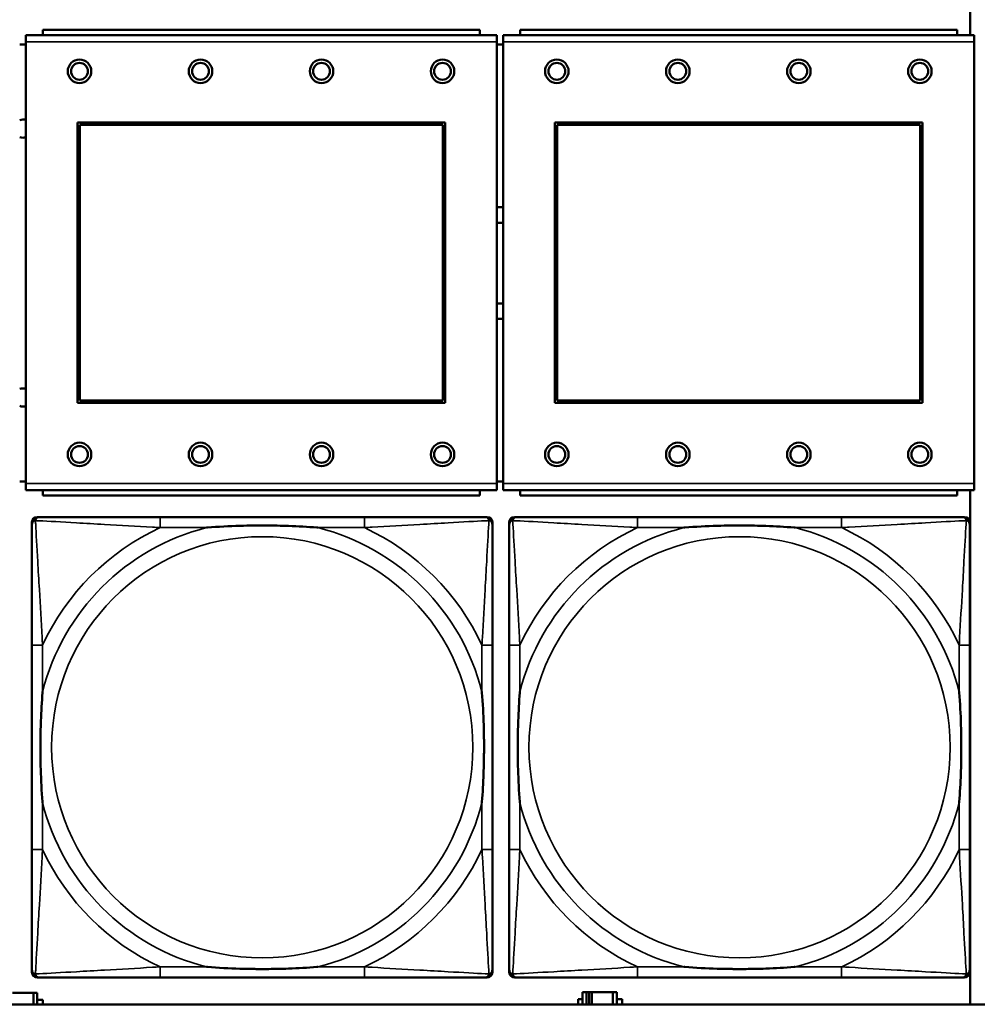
# Model space of a CAD drawing. Header units: inches. Extents: x 1.4 to 53.9, y 1.3 to 58.
# Tile 154 of 227: x 23.7 to 25.1, y 45.2 to 46.6. Entities that reach past the tile are written whole.
import ezdxf

# ---------------------------------------------------------------- set-up
doc = ezdxf.new("R2010")
doc.units = ezdxf.units.IN
doc.header["$MEASUREMENT"] = 0
doc.layers.add('Visible (ANSI)', color=7, linetype='Continuous', lineweight=50)
doc.layers.add('Visible Narrow (ANSI)', color=7, linetype='Continuous', lineweight=35)

msp = doc.modelspace()

# ---------------------------------------------------------------- linework, layer by layer
at = {"layer": 'Visible (ANSI)'}
for p, q in [((25.1237, 47.3861), (25.1237, 46.6232)), ((24.3945, 46.6312), (23.7445, 46.6312)), ((23.7445, 46.6232), (23.7445, 46.6312)), ((24.3945, 46.6312), (24.3945, 46.6232)), ((25.1045, 46.6312), (24.4545, 46.6312)), ((24.4545, 46.6232), (24.4545, 46.6312)), ((25.1045, 46.6312), (25.1045, 46.6232)), ((24.42, 46.6232), (23.719, 46.6232)), ((23.719, 46.6132), (23.719, 46.6232)), ((23.719, 46.6132), (23.719, 45.9562)), ((24.42, 46.6232), (24.42, 46.6132)), ((24.42, 45.9562), (24.42, 46.6132)), ((25.13, 46.6232), (24.429, 46.6232)), ((24.429, 46.6132), (24.429, 46.6232)), ((24.429, 46.6132), (24.429, 45.9562)), ((25.13, 46.6232), (25.13, 46.6132)), ((25.13, 45.9562), (25.13, 46.6132)), ((23.719, 46.6092), (23.71, 46.6092)), ((24.429, 46.6092), (24.42, 46.6092)), ((23.796, 46.0762), (23.796, 46.4932)), ((23.796, 46.4932), (24.343, 46.4932)), ((24.343, 46.4932), (24.343, 46.0762)), ((24.506, 46.0762), (24.506, 46.4932)), ((24.506, 46.4932), (25.053, 46.4932)), ((25.053, 46.4932), (25.053, 46.0762)), ((23.7996, 46.4896), (24.3394, 46.4896)), ((23.7996, 46.0798), (23.7996, 46.4896)), ((24.3394, 46.4896), (24.3394, 46.0798)), ((24.5096, 46.4896), (25.0494, 46.4896)), ((24.5096, 46.0798), (24.5096, 46.4896)), ((25.0494, 46.4896), (25.0494, 46.0798)), ((24.343, 46.0762), (23.796, 46.0762)), ((24.3394, 46.0798), (23.7996, 46.0798)), ((25.053, 46.0762), (24.506, 46.0762)), ((25.0494, 46.0798), (24.5096, 46.0798)), ((23.71, 45.9592), (23.719, 45.9592)), ((23.719, 45.9462), (23.719, 45.9562)), ((24.42, 45.9592), (24.429, 45.9592)), ((24.42, 45.9562), (24.42, 45.9462)), ((24.429, 45.9462), (24.429, 45.9562)), ((25.13, 45.9562), (25.13, 45.9462)), ((23.719, 45.9462), (24.42, 45.9462)), ((23.7445, 45.9462), (23.7445, 45.9382)), ((24.3945, 45.9382), (23.7445, 45.9382)), ((24.3945, 45.9382), (24.3945, 45.9462)), ((24.429, 45.9462), (25.13, 45.9462)), ((24.4545, 45.9462), (24.4545, 45.9382)), ((25.1045, 45.9382), (24.4545, 45.9382)), ((25.1045, 45.9382), (25.1045, 45.9462)), ((25.1237, 45.9462), (25.1237, 45.1814)), ((23.7283, 45.2292), (23.7283, 45.8985)), ((23.7361, 45.9064), (23.7401, 45.9064)), ((24.2227, 45.9064), (23.9188, 45.9064)), ((24.4015, 45.9064), (24.4054, 45.9064)), ((24.4133, 45.8985), (24.4133, 45.8946)), ((24.4383, 45.2292), (24.4383, 45.8985)), ((24.4461, 45.9064), (24.4501, 45.9064)), ((24.9327, 45.9064), (24.6288, 45.9064)), ((25.1115, 45.9064), (25.1154, 45.9064)), ((25.1233, 45.8985), (25.1233, 45.8946)), ((23.7283, 45.7158), (23.7283, 45.4119)), ((24.4133, 45.4119), (24.4133, 45.7158)), ((24.4383, 45.7158), (24.4383, 45.4119)), ((25.1233, 45.4119), (25.1233, 45.7158)), ((24.4133, 45.2331), (24.4133, 45.2292)), ((25.1233, 45.2331), (25.1233, 45.2292)), ((24.4054, 45.2213), (23.7361, 45.2213)), ((23.9188, 45.2213), (24.2227, 45.2213)), ((25.1154, 45.2213), (24.4461, 45.2213)), ((24.6288, 45.2213), (24.9327, 45.2213)), ((23.6991, 45.1984), (23.7304, 45.1984)), ((23.7304, 45.1984), (23.7304, 45.1814)), ((23.7362, 45.1984), (23.7304, 45.1984)), ((23.7362, 45.1814), (23.7362, 45.1984)), ((24.553, 45.1994), (24.5472, 45.1994)), ((24.5472, 45.1994), (24.5472, 45.1814)), ((24.553, 45.1994), (24.557, 45.1994)), ((24.553, 45.1814), (24.553, 45.1994)), ((24.557, 45.1814), (24.557, 45.1994)), ((24.557, 45.1994), (24.5611, 45.1994)), ((24.5611, 45.1994), (24.5611, 45.1814)), ((24.5611, 45.1994), (24.5924, 45.1994)), ((24.5924, 45.1994), (24.5924, 45.1814)), ((24.5982, 45.1994), (24.5924, 45.1994)), ((24.5982, 45.1814), (24.5982, 45.1994)), ((36.5227, 45.1814), (19.4287, 45.1814)), ((23.7362, 45.1879), (23.7443, 45.1879)), ((23.7443, 45.1879), (23.7443, 45.1814)), ((24.5407, 45.1814), (24.5407, 45.1889)), ((24.5407, 45.1889), (24.5472, 45.1889)), ((24.5982, 45.1889), (24.6063, 45.1889)), ((24.6063, 45.1889), (24.6063, 45.1814))]:
    msp.add_line(p, q, dxfattribs=at)
for centre, radius in [((23.799, 46.5695), 0.0175), ((23.799, 46.5695), 0.0125), ((23.979, 46.5695), 0.0175), ((23.979, 46.5695), 0.0125), ((24.159, 46.5695), 0.0175), ((24.159, 46.5695), 0.0125), ((24.339, 46.5695), 0.0175), ((24.339, 46.5695), 0.0125), ((24.509, 46.5695), 0.0175), ((24.509, 46.5695), 0.0125), ((24.689, 46.5695), 0.0175), ((24.689, 46.5695), 0.0125), ((24.869, 46.5695), 0.0175), ((24.869, 46.5695), 0.0125), ((25.049, 46.5695), 0.0175), ((25.049, 46.5695), 0.0125), ((23.799, 45.9995), 0.0175), ((23.799, 45.9995), 0.0125), ((23.979, 45.9995), 0.0175), ((23.979, 45.9995), 0.0125), ((24.159, 45.9995), 0.0175), ((24.159, 45.9995), 0.0125), ((24.339, 45.9995), 0.0175), ((24.339, 45.9995), 0.0125), ((24.509, 45.9995), 0.0175), ((24.509, 45.9995), 0.0125), ((24.689, 45.9995), 0.0175), ((24.689, 45.9995), 0.0125), ((24.869, 45.9995), 0.0175), ((24.869, 45.9995), 0.0125), ((25.049, 45.9995), 0.0175), ((25.049, 45.9995), 0.0125)]:
    msp.add_circle(centre, radius, dxfattribs=at)
for centre, radius, start, end in [((23.7148, 46.4842), 0.0135, 71.6056, 110.5553), ((23.7148, 46.4842), 0.0135, 249.4447, 288.3944), ((24.4248, 46.2842), 0.083, 87.058, 93.2739), ((24.4248, 46.2842), 0.06, 85.9286, 94.5311), ((24.4248, 46.2842), 0.06, 265.4689, 274.0714), ((24.4248, 46.2842), 0.083, 266.7261, 272.942), ((23.7148, 46.0842), 0.0135, 71.6056, 110.5553), ((23.7148, 46.0842), 0.0135, 249.4447, 288.3944), ((23.7361, 45.8985), 0.00787, 90, 180), ((23.7401, 45.8946), 0.0118, 90, 180), ((24.4015, 45.8946), 0.0118, 0, 90), ((24.4054, 45.8985), 0.00787, 0, 90), ((24.4461, 45.8985), 0.00787, 90, 180), ((24.4501, 45.8946), 0.0118, 90, 180), ((25.1115, 45.8946), 0.0118, 0, 90), ((25.1154, 45.8985), 0.00787, 0, 90), ((23.7401, 45.2331), 0.0118, 180, 270), ((24.4015, 45.2331), 0.0118, 270, 360), ((24.4501, 45.2331), 0.0118, 180, 270), ((25.1115, 45.2331), 0.0118, 270, 360), ((23.7361, 45.2292), 0.00787, 180, 270), ((24.4054, 45.2292), 0.00787, 270, 0), ((24.4461, 45.2292), 0.00787, 180, 270), ((25.1154, 45.2292), 0.00787, 270, 0)]:
    msp.add_arc(centre, radius, start, end, dxfattribs=at)
for points, knots in [([(23.7283, 45.8946), (23.7283, 45.8797), (23.7283, 45.8381), (23.7283, 45.7974), (23.7283, 45.7709), (23.7283, 45.743), (23.7283, 45.7158)], [-0.5252205, -0.5252205, -0.5252205, -0.5252205, -0.20743, -0.20743, -0.20743, 0, 0, 0, 0]), ([(23.9188, 45.9064), (23.9152, 45.9064), (23.9117, 45.9064), (23.9081, 45.9064), (23.8749, 45.9064), (23.8412, 45.9064), (23.8103, 45.9064), (23.7833, 45.9064), (23.7578, 45.9064), (23.7444, 45.9064), (23.7427, 45.9064), (23.7413, 45.9064), (23.7401, 45.9064)], [0, 0, 0, 0, 0.0272471, 0.0272471, 0.0272471, 0.2790553, 0.2790553, 0.2790553, 0.4988354, 0.4988354, 0.4988354, 0.5252205, 0.5252205, 0.5252205, 0.5252205]), ([(23.988, 45.8906), (23.9885, 45.8906), (23.9889, 45.8907), (24.0054, 45.8919), (24.0215, 45.8928), (24.0444, 45.8935), (24.0511, 45.8936), (24.0603, 45.8937), (24.0628, 45.8938), (24.0669, 45.8938), (24.0685, 45.8938), (24.0716, 45.8938), (24.0731, 45.8938), (24.0767, 45.8938), (24.0787, 45.8938), (24.0849, 45.8937), (24.089, 45.8936), (24.0988, 45.8934), (24.1044, 45.8933), (24.1241, 45.8926), (24.1382, 45.8918), (24.1527, 45.8907), (24.1531, 45.8906), (24.1535, 45.8906)], [-0.416114, -0.416114, -0.416114, -0.416114, -0.4127691, -0.4127691, -0.2896446, -0.2896446, -0.2388934, -0.2388934, -0.2201881, -0.2201881, -0.2080204, -0.2080204, -0.196499, -0.196499, -0.1809939, -0.1809939, -0.149741, -0.149741, -0.1073162, -0.1073162, 0, 0, 0.0033356, 0.0033356, 0.0033356, 0.0033356]), ([(24.4015, 45.9064), (24.3866, 45.9064), (24.345, 45.9064), (24.3044, 45.9064), (24.2778, 45.9064), (24.25, 45.9064), (24.2227, 45.9064)], [-0.5252205, -0.5252205, -0.5252205, -0.5252205, -0.20743, -0.20743, -0.20743, 0, 0, 0, 0]), ([(24.4133, 45.7158), (24.4133, 45.7194), (24.4133, 45.723), (24.4133, 45.7266), (24.4133, 45.7598), (24.4133, 45.7935), (24.4133, 45.8243), (24.4133, 45.8513), (24.4133, 45.8768), (24.4133, 45.8903), (24.4133, 45.8919), (24.4133, 45.8933), (24.4133, 45.8946)], [0, 0, 0, 0, 0.0272471, 0.0272471, 0.0272471, 0.2790553, 0.2790553, 0.2790553, 0.4988354, 0.4988354, 0.4988354, 0.5252205, 0.5252205, 0.5252205, 0.5252205]), ([(24.4383, 45.8946), (24.4383, 45.8797), (24.4383, 45.8381), (24.4383, 45.7974), (24.4383, 45.7709), (24.4383, 45.743), (24.4383, 45.7158)], [-0.5252205, -0.5252205, -0.5252205, -0.5252205, -0.20743, -0.20743, -0.20743, 0, 0, 0, 0]), ([(24.6288, 45.9064), (24.6252, 45.9064), (24.6217, 45.9064), (24.6181, 45.9064), (24.5849, 45.9064), (24.5512, 45.9064), (24.5203, 45.9064), (24.4933, 45.9064), (24.4678, 45.9064), (24.4544, 45.9064), (24.4527, 45.9064), (24.4513, 45.9064), (24.4501, 45.9064)], [0, 0, 0, 0, 0.0272471, 0.0272471, 0.0272471, 0.2790553, 0.2790553, 0.2790553, 0.4988354, 0.4988354, 0.4988354, 0.5252205, 0.5252205, 0.5252205, 0.5252205]), ([(24.698, 45.8906), (24.6985, 45.8906), (24.6989, 45.8907), (24.7154, 45.8919), (24.7315, 45.8928), (24.7544, 45.8935), (24.7611, 45.8936), (24.7703, 45.8937), (24.7728, 45.8938), (24.7769, 45.8938), (24.7785, 45.8938), (24.7816, 45.8938), (24.7831, 45.8938), (24.7867, 45.8938), (24.7887, 45.8938), (24.7949, 45.8937), (24.799, 45.8936), (24.8088, 45.8934), (24.8144, 45.8933), (24.8341, 45.8926), (24.8482, 45.8918), (24.8627, 45.8907), (24.8631, 45.8906), (24.8635, 45.8906)], [-0.416114, -0.416114, -0.416114, -0.416114, -0.4127691, -0.4127691, -0.2896446, -0.2896446, -0.2388934, -0.2388934, -0.2201881, -0.2201881, -0.2080204, -0.2080204, -0.196499, -0.196499, -0.1809939, -0.1809939, -0.149741, -0.149741, -0.1073162, -0.1073162, 0, 0, 0.0033356, 0.0033356, 0.0033356, 0.0033356]), ([(25.1115, 45.9064), (25.0966, 45.9064), (25.055, 45.9064), (25.0144, 45.9064), (24.9878, 45.9064), (24.96, 45.9064), (24.9327, 45.9064)], [-0.5252205, -0.5252205, -0.5252205, -0.5252205, -0.20743, -0.20743, -0.20743, 0, 0, 0, 0]), ([(25.1233, 45.7158), (25.1233, 45.7194), (25.1233, 45.723), (25.1233, 45.7266), (25.1233, 45.7598), (25.1233, 45.7935), (25.1233, 45.8243), (25.1233, 45.8513), (25.1233, 45.8768), (25.1233, 45.8903), (25.1233, 45.8919), (25.1233, 45.8933), (25.1233, 45.8946)], [0, 0, 0, 0, 0.0272471, 0.0272471, 0.0272471, 0.2790553, 0.2790553, 0.2790553, 0.4988354, 0.4988354, 0.4988354, 0.5252205, 0.5252205, 0.5252205, 0.5252205]), ([(23.744, 45.4811), (23.744, 45.4815), (23.744, 45.482), (23.7427, 45.4985), (23.7418, 45.5145), (23.7411, 45.5375), (23.741, 45.5442), (23.7409, 45.5534), (23.7409, 45.5558), (23.7408, 45.5599), (23.7408, 45.5615), (23.7408, 45.5647), (23.7408, 45.5662), (23.7409, 45.5697), (23.7409, 45.5718), (23.7409, 45.578), (23.741, 45.5821), (23.7412, 45.5918), (23.7413, 45.5974), (23.7421, 45.6172), (23.7429, 45.6312), (23.744, 45.6457), (23.744, 45.6462), (23.744, 45.6466)], [-0.416114, -0.416114, -0.416114, -0.416114, -0.4127691, -0.4127691, -0.2896446, -0.2896446, -0.2388934, -0.2388934, -0.2201881, -0.2201881, -0.2080204, -0.2080204, -0.196499, -0.196499, -0.1809939, -0.1809939, -0.149741, -0.149741, -0.1073162, -0.1073162, 0, 0, 0.0033356, 0.0033356, 0.0033356, 0.0033356]), ([(24.3976, 45.6466), (24.3976, 45.6462), (24.3976, 45.6457), (24.3989, 45.6292), (24.3997, 45.6132), (24.4004, 45.5902), (24.4006, 45.5835), (24.4007, 45.5743), (24.4007, 45.5719), (24.4007, 45.5678), (24.4007, 45.5662), (24.4007, 45.563), (24.4007, 45.5615), (24.4007, 45.5579), (24.4007, 45.5559), (24.4006, 45.5497), (24.4006, 45.5456), (24.4004, 45.5359), (24.4002, 45.5303), (24.3995, 45.5105), (24.3987, 45.4965), (24.3976, 45.482), (24.3976, 45.4815), (24.3976, 45.4811)], [-0.416114, -0.416114, -0.416114, -0.416114, -0.4127691, -0.4127691, -0.2896446, -0.2896446, -0.2388934, -0.2388934, -0.2201881, -0.2201881, -0.2080204, -0.2080204, -0.196499, -0.196499, -0.1809939, -0.1809939, -0.149741, -0.149741, -0.1073162, -0.1073162, 0, 0, 0.0033356, 0.0033356, 0.0033356, 0.0033356]), ([(24.454, 45.4811), (24.454, 45.4815), (24.454, 45.482), (24.4527, 45.4985), (24.4518, 45.5145), (24.4511, 45.5375), (24.451, 45.5442), (24.4509, 45.5534), (24.4509, 45.5558), (24.4508, 45.5599), (24.4508, 45.5615), (24.4508, 45.5647), (24.4508, 45.5662), (24.4509, 45.5697), (24.4509, 45.5718), (24.4509, 45.578), (24.451, 45.5821), (24.4512, 45.5918), (24.4513, 45.5974), (24.4521, 45.6172), (24.4529, 45.6312), (24.454, 45.6457), (24.454, 45.6462), (24.454, 45.6466)], [-0.416114, -0.416114, -0.416114, -0.416114, -0.4127691, -0.4127691, -0.2896446, -0.2896446, -0.2388934, -0.2388934, -0.2201881, -0.2201881, -0.2080204, -0.2080204, -0.196499, -0.196499, -0.1809939, -0.1809939, -0.149741, -0.149741, -0.1073162, -0.1073162, 0, 0, 0.0033356, 0.0033356, 0.0033356, 0.0033356]), ([(25.1076, 45.6466), (25.1076, 45.6462), (25.1076, 45.6457), (25.1089, 45.6292), (25.1097, 45.6132), (25.1104, 45.5902), (25.1106, 45.5835), (25.1107, 45.5743), (25.1107, 45.5719), (25.1107, 45.5678), (25.1107, 45.5662), (25.1107, 45.563), (25.1107, 45.5615), (25.1107, 45.5579), (25.1107, 45.5559), (25.1106, 45.5497), (25.1106, 45.5456), (25.1104, 45.5359), (25.1102, 45.5303), (25.1095, 45.5105), (25.1087, 45.4965), (25.1076, 45.482), (25.1076, 45.4815), (25.1076, 45.4811)], [-0.416114, -0.416114, -0.416114, -0.416114, -0.4127691, -0.4127691, -0.2896446, -0.2896446, -0.2388934, -0.2388934, -0.2201881, -0.2201881, -0.2080204, -0.2080204, -0.196499, -0.196499, -0.1809939, -0.1809939, -0.149741, -0.149741, -0.1073162, -0.1073162, 0, 0, 0.0033356, 0.0033356, 0.0033356, 0.0033356]), ([(23.7283, 45.4119), (23.7283, 45.3847), (23.7283, 45.3568), (23.7283, 45.3303), (23.7283, 45.2896), (23.7283, 45.248), (23.7283, 45.2331)], [3.9382945, 3.9382945, 3.9382945, 3.9382945, 4.1457245, 4.1457245, 4.1457245, 4.463515, 4.463515, 4.463515, 4.463515]), ([(24.4133, 45.2331), (24.4133, 45.248), (24.4133, 45.2896), (24.4133, 45.3303), (24.4133, 45.3568), (24.4133, 45.3847), (24.4133, 45.4119)], [-0.5252205, -0.5252205, -0.5252205, -0.5252205, -0.20743, -0.20743, -0.20743, 0, 0, 0, 0]), ([(24.4383, 45.4119), (24.4383, 45.3847), (24.4383, 45.3568), (24.4383, 45.3303), (24.4383, 45.2896), (24.4383, 45.248), (24.4383, 45.2331)], [3.9382945, 3.9382945, 3.9382945, 3.9382945, 4.1457245, 4.1457245, 4.1457245, 4.463515, 4.463515, 4.463515, 4.463515]), ([(25.1233, 45.2331), (25.1233, 45.248), (25.1233, 45.2896), (25.1233, 45.3303), (25.1233, 45.3568), (25.1233, 45.3847), (25.1233, 45.4119)], [-0.5252205, -0.5252205, -0.5252205, -0.5252205, -0.20743, -0.20743, -0.20743, 0, 0, 0, 0]), ([(24.1535, 45.2371), (24.1531, 45.237), (24.1527, 45.237), (24.1382, 45.2359), (24.1241, 45.2351), (24.1044, 45.2344), (24.0988, 45.2343), (24.089, 45.234), (24.0849, 45.234), (24.0787, 45.2339), (24.0767, 45.2339), (24.0731, 45.2339), (24.0716, 45.2339), (24.0685, 45.2339), (24.0669, 45.2339), (24.0628, 45.2339), (24.0603, 45.234), (24.0511, 45.2341), (24.0444, 45.2342), (24.0215, 45.2349), (24.0054, 45.2358), (23.9889, 45.237), (23.9885, 45.237), (23.988, 45.2371)], [-0.4149464, -0.4149464, -0.4149464, -0.4149464, -0.41162, -0.41162, -0.3046026, -0.3046026, -0.2622958, -0.2622958, -0.23113, -0.23113, -0.215668, -0.215668, -0.2041787, -0.2041787, -0.1920448, -0.1920448, -0.1733916, -0.1733916, -0.1227817, -0.1227817, 0, 0, 0.0033356, 0.0033356, 0.0033356, 0.0033356]), ([(24.8635, 45.2371), (24.8631, 45.237), (24.8627, 45.237), (24.8482, 45.2359), (24.8341, 45.2351), (24.8144, 45.2344), (24.8088, 45.2343), (24.799, 45.234), (24.7949, 45.234), (24.7887, 45.2339), (24.7867, 45.2339), (24.7831, 45.2339), (24.7816, 45.2339), (24.7785, 45.2339), (24.7769, 45.2339), (24.7728, 45.2339), (24.7703, 45.234), (24.7611, 45.2341), (24.7544, 45.2342), (24.7315, 45.2349), (24.7154, 45.2358), (24.6989, 45.237), (24.6985, 45.237), (24.698, 45.2371)], [-0.4149464, -0.4149464, -0.4149464, -0.4149464, -0.41162, -0.41162, -0.3046026, -0.3046026, -0.2622958, -0.2622958, -0.23113, -0.23113, -0.215668, -0.215668, -0.2041787, -0.2041787, -0.1920448, -0.1920448, -0.1733916, -0.1733916, -0.1227817, -0.1227817, 0, 0, 0.0033356, 0.0033356, 0.0033356, 0.0033356]), ([(23.7401, 45.2213), (23.755, 45.2213), (23.7966, 45.2213), (23.8372, 45.2213), (23.8637, 45.2213), (23.8916, 45.2213), (23.9188, 45.2213)], [-0.5252205, -0.5252205, -0.5252205, -0.5252205, -0.20743, -0.20743, -0.20743, 0, 0, 0, 0]), ([(24.2227, 45.2213), (24.25, 45.2213), (24.2778, 45.2213), (24.3044, 45.2213), (24.345, 45.2213), (24.3866, 45.2213), (24.4015, 45.2213)], [3.9382945, 3.9382945, 3.9382945, 3.9382945, 4.1457245, 4.1457245, 4.1457245, 4.463515, 4.463515, 4.463515, 4.463515]), ([(24.4501, 45.2213), (24.465, 45.2213), (24.5066, 45.2213), (24.5472, 45.2213), (24.5737, 45.2213), (24.6016, 45.2213), (24.6288, 45.2213)], [-0.5252205, -0.5252205, -0.5252205, -0.5252205, -0.20743, -0.20743, -0.20743, 0, 0, 0, 0]), ([(24.9327, 45.2213), (24.96, 45.2213), (24.9878, 45.2213), (25.0144, 45.2213), (25.055, 45.2213), (25.0966, 45.2213), (25.1115, 45.2213)], [3.9382945, 3.9382945, 3.9382945, 3.9382945, 4.1457245, 4.1457245, 4.1457245, 4.463515, 4.463515, 4.463515, 4.463515])]:
    msp.add_open_spline(points, degree=3, knots=knots, dxfattribs=at)
at = {"layer": 'Visible Narrow (ANSI)'}
for p, q in [((23.719, 46.6132), (24.42, 46.6132)), ((24.429, 46.6132), (25.13, 46.6132)), ((24.42, 45.9562), (23.719, 45.9562)), ((25.13, 45.9562), (24.429, 45.9562)), ((23.9188, 45.9064), (23.9188, 45.8906)), ((24.2227, 45.9064), (24.2227, 45.8906)), ((24.6288, 45.9064), (24.6288, 45.8906)), ((24.9327, 45.9064), (24.9327, 45.8906)), ((23.9188, 45.8906), (23.988, 45.8906)), ((24.1535, 45.8906), (24.2227, 45.8906)), ((24.6288, 45.8906), (24.698, 45.8906)), ((24.8635, 45.8906), (24.9327, 45.8906)), ((23.744, 45.7158), (23.7283, 45.7158)), ((23.744, 45.6466), (23.744, 45.7158)), ((24.4133, 45.7158), (24.3976, 45.7158)), ((24.3976, 45.7158), (24.3976, 45.6466)), ((24.454, 45.7158), (24.4383, 45.7158)), ((24.454, 45.6466), (24.454, 45.7158)), ((25.1233, 45.7158), (25.1076, 45.7158)), ((25.1076, 45.7158), (25.1076, 45.6466)), ((23.744, 45.4119), (23.744, 45.4811)), ((24.3976, 45.4811), (24.3976, 45.4119)), ((24.454, 45.4119), (24.454, 45.4811)), ((25.1076, 45.4811), (25.1076, 45.4119)), ((23.744, 45.4119), (23.7283, 45.4119)), ((24.4133, 45.4119), (24.3976, 45.4119)), ((24.454, 45.4119), (24.4383, 45.4119)), ((25.1233, 45.4119), (25.1076, 45.4119)), ((23.9188, 45.2371), (23.9188, 45.2213)), ((23.988, 45.2371), (23.9188, 45.2371)), ((24.2227, 45.2371), (24.1535, 45.2371)), ((24.2227, 45.2371), (24.2227, 45.2213)), ((24.6288, 45.2371), (24.6288, 45.2213)), ((24.698, 45.2371), (24.6288, 45.2371)), ((24.9327, 45.2371), (24.8635, 45.2371)), ((24.9327, 45.2371), (24.9327, 45.2213))]:
    msp.add_line(p, q, dxfattribs=at)
for centre in [(24.0708, 45.5638), (24.7808, 45.5638)]:
    msp.add_circle(centre, 0.3133, dxfattribs=at)
for centre, radius, start, end in [((24.0708, 45.5638), 0.3371, 104.2103, 165.7897), ((24.0708, 45.5638), 0.3604, 114.9407, 155.0593), ((24.0708, 45.5638), 0.3371, 14.2103, 75.7897), ((24.0708, 45.5638), 0.3604, 24.9407, 65.0593), ((24.7808, 45.5638), 0.3371, 104.2103, 165.7897), ((24.7808, 45.5638), 0.3604, 114.9407, 155.0593), ((24.7808, 45.5638), 0.3371, 14.2103, 75.7897), ((24.7808, 45.5638), 0.3604, 24.9407, 65.0593), ((24.0708, 45.5638), 0.3371, 194.2103, 255.7897), ((24.0708, 45.5638), 0.3371, 284.2103, 345.7897), ((24.7808, 45.5638), 0.3371, 194.2103, 255.7897), ((24.7808, 45.5638), 0.3371, 284.2103, 345.7897), ((24.0708, 45.5638), 0.3604, 204.9407, 245.0593), ((24.0708, 45.5638), 0.3604, 294.9407, 335.0593), ((24.7808, 45.5638), 0.3604, 204.9407, 245.0593), ((24.7808, 45.5638), 0.3604, 294.9407, 335.0593)]:
    msp.add_arc(centre, radius, start, end, dxfattribs=at)
for points, knots in [([(23.7283, 45.8946), (23.7283, 45.8952), (23.7283, 45.8957), (23.7286, 45.8967), (23.7287, 45.8971), (23.7291, 45.8978), (23.7292, 45.898), (23.7295, 45.8984), (23.7296, 45.8986), (23.7299, 45.899), (23.7302, 45.8992), (23.7309, 45.8998), (23.7314, 45.9002), (23.7324, 45.9007), (23.733, 45.9009), (23.7336, 45.9011)], [-0.02627331, -0.02627331, -0.02627331, -0.02627331, -0.02158775, -0.02158775, -0.01736415, -0.01736415, -0.0147244, -0.0147244, -0.01307456, -0.01307456, -0.00977487, -0.00977487, -0.00449537, -0.00449537, 0.00012419, 0.00012419, 0.00012419, 0.00012419]), ([(23.7336, 45.9011), (23.7337, 45.9017), (23.7339, 45.9022), (23.7345, 45.9033), (23.7348, 45.9037), (23.7354, 45.9045), (23.7357, 45.9047), (23.7361, 45.905), (23.7362, 45.9051), (23.7366, 45.9054), (23.7368, 45.9056), (23.7375, 45.9059), (23.7379, 45.906), (23.7389, 45.9063), (23.7395, 45.9064), (23.7401, 45.9064)], [-0.00012419, -0.00012419, -0.00012419, -0.00012419, 0.00449537, 0.00449537, 0.00977487, 0.00977487, 0.01307456, 0.01307456, 0.0147244, 0.0147244, 0.01736415, 0.01736415, 0.02158775, 0.02158775, 0.02627331, 0.02627331, 0.02627331, 0.02627331]), ([(23.744, 45.7158), (23.7438, 45.7196), (23.7436, 45.7233), (23.7421, 45.7507), (23.7407, 45.7749), (23.7384, 45.8127), (23.7376, 45.8268), (23.7356, 45.862), (23.7345, 45.8821), (23.7337, 45.8976), (23.7336, 45.8994), (23.7336, 45.9011)], [0, 0, 0, 0, 0.0278591, 0.0278591, 0.201273, 0.201273, 0.3066357, 0.3066357, 0.475216, 0.475216, 0.5007189, 0.5007189, 0.5007189, 0.5007189]), ([(23.7336, 45.9011), (23.7352, 45.901), (23.7371, 45.9009), (23.7525, 45.9001), (23.7726, 45.899), (23.8079, 45.897), (23.8219, 45.8962), (23.8598, 45.894), (23.8839, 45.8925), (23.9113, 45.891), (23.9151, 45.8908), (23.9188, 45.8906)], [-0.5007189, -0.5007189, -0.5007189, -0.5007189, -0.475216, -0.475216, -0.3066357, -0.3066357, -0.201273, -0.201273, -0.0278591, -0.0278591, 0, 0, 0, 0]), ([(24.2227, 45.8906), (24.2265, 45.8908), (24.2303, 45.891), (24.2576, 45.8925), (24.2818, 45.894), (24.3196, 45.8962), (24.3337, 45.897), (24.3689, 45.899), (24.3891, 45.9001), (24.4045, 45.9009), (24.4063, 45.901), (24.408, 45.9011)], [0, 0, 0, 0, 0.0278591, 0.0278591, 0.201273, 0.201273, 0.3066357, 0.3066357, 0.475216, 0.475216, 0.5007189, 0.5007189, 0.5007189, 0.5007189]), ([(24.408, 45.9011), (24.4079, 45.8994), (24.4078, 45.8976), (24.407, 45.8821), (24.4059, 45.862), (24.4039, 45.8268), (24.4031, 45.8127), (24.4009, 45.7749), (24.3995, 45.7507), (24.398, 45.7233), (24.3978, 45.7196), (24.3976, 45.7158)], [-0.5007189, -0.5007189, -0.5007189, -0.5007189, -0.475216, -0.475216, -0.3066357, -0.3066357, -0.201273, -0.201273, -0.0278591, -0.0278591, 0, 0, 0, 0]), ([(24.4015, 45.9064), (24.4021, 45.9064), (24.4027, 45.9063), (24.4036, 45.906), (24.4041, 45.9059), (24.4047, 45.9056), (24.405, 45.9054), (24.4054, 45.9051), (24.4055, 45.905), (24.4059, 45.9047), (24.4061, 45.9045), (24.4068, 45.9037), (24.4071, 45.9033), (24.4076, 45.9022), (24.4078, 45.9017), (24.408, 45.9011)], [-0.02627331, -0.02627331, -0.02627331, -0.02627331, -0.02158775, -0.02158775, -0.01736415, -0.01736415, -0.0147244, -0.0147244, -0.01307456, -0.01307456, -0.00977487, -0.00977487, -0.00449537, -0.00449537, 0.00012419, 0.00012419, 0.00012419, 0.00012419]), ([(24.408, 45.9011), (24.4086, 45.9009), (24.4091, 45.9007), (24.4102, 45.9002), (24.4107, 45.8998), (24.4114, 45.8992), (24.4116, 45.899), (24.412, 45.8986), (24.4121, 45.8984), (24.4123, 45.898), (24.4125, 45.8978), (24.4128, 45.8971), (24.413, 45.8967), (24.4132, 45.8957), (24.4133, 45.8952), (24.4133, 45.8946)], [-0.00012419, -0.00012419, -0.00012419, -0.00012419, 0.00449537, 0.00449537, 0.00977487, 0.00977487, 0.01307456, 0.01307456, 0.0147244, 0.0147244, 0.01736415, 0.01736415, 0.02158775, 0.02158775, 0.02627331, 0.02627331, 0.02627331, 0.02627331]), ([(24.4383, 45.8946), (24.4383, 45.8952), (24.4383, 45.8957), (24.4386, 45.8967), (24.4387, 45.8971), (24.4391, 45.8978), (24.4392, 45.898), (24.4395, 45.8984), (24.4396, 45.8986), (24.4399, 45.899), (24.4402, 45.8992), (24.4409, 45.8998), (24.4414, 45.9002), (24.4424, 45.9007), (24.443, 45.9009), (24.4436, 45.9011)], [-0.02627331, -0.02627331, -0.02627331, -0.02627331, -0.02158775, -0.02158775, -0.01736415, -0.01736415, -0.0147244, -0.0147244, -0.01307456, -0.01307456, -0.00977487, -0.00977487, -0.00449537, -0.00449537, 0.00012419, 0.00012419, 0.00012419, 0.00012419]), ([(24.4436, 45.9011), (24.4437, 45.9017), (24.4439, 45.9022), (24.4445, 45.9033), (24.4448, 45.9037), (24.4454, 45.9045), (24.4457, 45.9047), (24.4461, 45.905), (24.4462, 45.9051), (24.4466, 45.9054), (24.4468, 45.9056), (24.4475, 45.9059), (24.4479, 45.906), (24.4489, 45.9063), (24.4495, 45.9064), (24.4501, 45.9064)], [-0.00012419, -0.00012419, -0.00012419, -0.00012419, 0.00449537, 0.00449537, 0.00977487, 0.00977487, 0.01307456, 0.01307456, 0.0147244, 0.0147244, 0.01736415, 0.01736415, 0.02158775, 0.02158775, 0.02627331, 0.02627331, 0.02627331, 0.02627331]), ([(24.454, 45.7158), (24.4538, 45.7196), (24.4536, 45.7233), (24.4521, 45.7507), (24.4507, 45.7749), (24.4484, 45.8127), (24.4476, 45.8268), (24.4456, 45.862), (24.4445, 45.8821), (24.4437, 45.8976), (24.4436, 45.8994), (24.4436, 45.9011)], [0, 0, 0, 0, 0.0278591, 0.0278591, 0.201273, 0.201273, 0.3066357, 0.3066357, 0.475216, 0.475216, 0.5007189, 0.5007189, 0.5007189, 0.5007189]), ([(24.4436, 45.9011), (24.4452, 45.901), (24.4471, 45.9009), (24.4625, 45.9001), (24.4826, 45.899), (24.5179, 45.897), (24.5319, 45.8962), (24.5698, 45.894), (24.5939, 45.8925), (24.6213, 45.891), (24.6251, 45.8908), (24.6288, 45.8906)], [-0.5007189, -0.5007189, -0.5007189, -0.5007189, -0.475216, -0.475216, -0.3066357, -0.3066357, -0.201273, -0.201273, -0.0278591, -0.0278591, 0, 0, 0, 0]), ([(24.9327, 45.8906), (24.9365, 45.8908), (24.9403, 45.891), (24.9676, 45.8925), (24.9918, 45.894), (25.0296, 45.8962), (25.0437, 45.897), (25.0789, 45.899), (25.0991, 45.9001), (25.1145, 45.9009), (25.1163, 45.901), (25.118, 45.9011)], [0, 0, 0, 0, 0.0278591, 0.0278591, 0.201273, 0.201273, 0.3066357, 0.3066357, 0.475216, 0.475216, 0.5007189, 0.5007189, 0.5007189, 0.5007189]), ([(25.118, 45.9011), (25.1179, 45.8994), (25.1178, 45.8976), (25.117, 45.8821), (25.1159, 45.862), (25.1139, 45.8268), (25.1131, 45.8127), (25.1109, 45.7749), (25.1095, 45.7507), (25.108, 45.7233), (25.1078, 45.7196), (25.1076, 45.7158)], [-0.5007189, -0.5007189, -0.5007189, -0.5007189, -0.475216, -0.475216, -0.3066357, -0.3066357, -0.201273, -0.201273, -0.0278591, -0.0278591, 0, 0, 0, 0]), ([(25.1115, 45.9064), (25.1121, 45.9064), (25.1127, 45.9063), (25.1136, 45.906), (25.1141, 45.9059), (25.1147, 45.9056), (25.115, 45.9054), (25.1154, 45.9051), (25.1155, 45.905), (25.1159, 45.9047), (25.1161, 45.9045), (25.1168, 45.9037), (25.1171, 45.9033), (25.1176, 45.9022), (25.1178, 45.9017), (25.118, 45.9011)], [-0.02627331, -0.02627331, -0.02627331, -0.02627331, -0.02158775, -0.02158775, -0.01736415, -0.01736415, -0.0147244, -0.0147244, -0.01307456, -0.01307456, -0.00977487, -0.00977487, -0.00449537, -0.00449537, 0.00012419, 0.00012419, 0.00012419, 0.00012419]), ([(25.118, 45.9011), (25.1186, 45.9009), (25.1191, 45.9007), (25.1202, 45.9002), (25.1207, 45.8998), (25.1214, 45.8992), (25.1216, 45.899), (25.122, 45.8986), (25.1221, 45.8984), (25.1223, 45.898), (25.1225, 45.8978), (25.1228, 45.8971), (25.123, 45.8967), (25.1232, 45.8957), (25.1233, 45.8952), (25.1233, 45.8946)], [-0.00012419, -0.00012419, -0.00012419, -0.00012419, 0.00449537, 0.00449537, 0.00977487, 0.00977487, 0.01307456, 0.01307456, 0.0147244, 0.0147244, 0.01736415, 0.01736415, 0.02158775, 0.02158775, 0.02627331, 0.02627331, 0.02627331, 0.02627331]), ([(23.7336, 45.2266), (23.7336, 45.2283), (23.7337, 45.2301), (23.7345, 45.2456), (23.7356, 45.2657), (23.7376, 45.3009), (23.7384, 45.315), (23.7407, 45.3528), (23.7421, 45.377), (23.7436, 45.4044), (23.7438, 45.4081), (23.744, 45.4119)], [-4.4390134, -4.4390134, -4.4390134, -4.4390134, -4.4135105, -4.4135105, -4.2449302, -4.2449302, -4.1395675, -4.1395675, -3.9661536, -3.9661536, -3.9382945, -3.9382945, -3.9382945, -3.9382945]), ([(24.3976, 45.4119), (24.3978, 45.4081), (24.398, 45.4044), (24.3995, 45.377), (24.4009, 45.3528), (24.4031, 45.315), (24.4039, 45.3009), (24.4059, 45.2657), (24.407, 45.2456), (24.4078, 45.2301), (24.4079, 45.2283), (24.408, 45.2266)], [0, 0, 0, 0, 0.0278591, 0.0278591, 0.201273, 0.201273, 0.3066357, 0.3066357, 0.475216, 0.475216, 0.5007189, 0.5007189, 0.5007189, 0.5007189]), ([(24.4436, 45.2266), (24.4436, 45.2283), (24.4437, 45.2301), (24.4445, 45.2456), (24.4456, 45.2657), (24.4476, 45.3009), (24.4484, 45.315), (24.4507, 45.3528), (24.4521, 45.377), (24.4536, 45.4044), (24.4538, 45.4081), (24.454, 45.4119)], [-4.4390134, -4.4390134, -4.4390134, -4.4390134, -4.4135105, -4.4135105, -4.2449302, -4.2449302, -4.1395675, -4.1395675, -3.9661536, -3.9661536, -3.9382945, -3.9382945, -3.9382945, -3.9382945]), ([(25.1076, 45.4119), (25.1078, 45.4081), (25.108, 45.4044), (25.1095, 45.377), (25.1109, 45.3528), (25.1131, 45.315), (25.1139, 45.3009), (25.1159, 45.2657), (25.117, 45.2456), (25.1178, 45.2301), (25.1179, 45.2283), (25.118, 45.2266)], [0, 0, 0, 0, 0.0278591, 0.0278591, 0.201273, 0.201273, 0.3066357, 0.3066357, 0.475216, 0.475216, 0.5007189, 0.5007189, 0.5007189, 0.5007189]), ([(23.7336, 45.2266), (23.733, 45.2268), (23.7324, 45.227), (23.7314, 45.2275), (23.7309, 45.2279), (23.7302, 45.2285), (23.7299, 45.2287), (23.7296, 45.2291), (23.7295, 45.2293), (23.7292, 45.2297), (23.7291, 45.2299), (23.7287, 45.2306), (23.7286, 45.231), (23.7283, 45.232), (23.7283, 45.2325), (23.7283, 45.2331)], [-0.00012419, -0.00012419, -0.00012419, -0.00012419, 0.00449537, 0.00449537, 0.00977487, 0.00977487, 0.01307456, 0.01307456, 0.0147244, 0.0147244, 0.01736415, 0.01736415, 0.02158775, 0.02158775, 0.02627331, 0.02627331, 0.02627331, 0.02627331]), ([(23.9188, 45.2371), (23.9151, 45.2369), (23.9113, 45.2367), (23.8839, 45.2351), (23.8598, 45.2337), (23.8219, 45.2315), (23.8079, 45.2307), (23.7726, 45.2287), (23.7525, 45.2276), (23.7371, 45.2268), (23.7352, 45.2267), (23.7336, 45.2266)], [0, 0, 0, 0, 0.0278591, 0.0278591, 0.201273, 0.201273, 0.3066357, 0.3066357, 0.475216, 0.475216, 0.5007189, 0.5007189, 0.5007189, 0.5007189]), ([(24.408, 45.2266), (24.4063, 45.2267), (24.4045, 45.2268), (24.3891, 45.2276), (24.3689, 45.2287), (24.3337, 45.2307), (24.3196, 45.2315), (24.2818, 45.2337), (24.2576, 45.2351), (24.2303, 45.2367), (24.2265, 45.2369), (24.2227, 45.2371)], [-4.4390134, -4.4390134, -4.4390134, -4.4390134, -4.4135105, -4.4135105, -4.2449302, -4.2449302, -4.1395675, -4.1395675, -3.9661536, -3.9661536, -3.9382945, -3.9382945, -3.9382945, -3.9382945]), ([(24.4133, 45.2331), (24.4133, 45.2325), (24.4132, 45.232), (24.413, 45.231), (24.4128, 45.2306), (24.4125, 45.2299), (24.4123, 45.2297), (24.4121, 45.2293), (24.412, 45.2291), (24.4116, 45.2287), (24.4114, 45.2285), (24.4107, 45.2279), (24.4102, 45.2275), (24.4091, 45.227), (24.4086, 45.2268), (24.408, 45.2266)], [-0.02627331, -0.02627331, -0.02627331, -0.02627331, -0.02158775, -0.02158775, -0.01736415, -0.01736415, -0.0147244, -0.0147244, -0.01307456, -0.01307456, -0.00977487, -0.00977487, -0.00449537, -0.00449537, 0.00012419, 0.00012419, 0.00012419, 0.00012419]), ([(24.4436, 45.2266), (24.443, 45.2268), (24.4424, 45.227), (24.4414, 45.2275), (24.4409, 45.2279), (24.4402, 45.2285), (24.4399, 45.2287), (24.4396, 45.2291), (24.4395, 45.2293), (24.4392, 45.2297), (24.4391, 45.2299), (24.4387, 45.2306), (24.4386, 45.231), (24.4383, 45.232), (24.4383, 45.2325), (24.4383, 45.2331)], [-0.00012419, -0.00012419, -0.00012419, -0.00012419, 0.00449537, 0.00449537, 0.00977487, 0.00977487, 0.01307456, 0.01307456, 0.0147244, 0.0147244, 0.01736415, 0.01736415, 0.02158775, 0.02158775, 0.02627331, 0.02627331, 0.02627331, 0.02627331]), ([(24.6288, 45.2371), (24.6251, 45.2369), (24.6213, 45.2367), (24.5939, 45.2351), (24.5698, 45.2337), (24.5319, 45.2315), (24.5179, 45.2307), (24.4826, 45.2287), (24.4625, 45.2276), (24.4471, 45.2268), (24.4452, 45.2267), (24.4436, 45.2266)], [0, 0, 0, 0, 0.0278591, 0.0278591, 0.201273, 0.201273, 0.3066357, 0.3066357, 0.475216, 0.475216, 0.5007189, 0.5007189, 0.5007189, 0.5007189]), ([(25.118, 45.2266), (25.1163, 45.2267), (25.1145, 45.2268), (25.0991, 45.2276), (25.0789, 45.2287), (25.0437, 45.2307), (25.0296, 45.2315), (24.9918, 45.2337), (24.9676, 45.2351), (24.9403, 45.2367), (24.9365, 45.2369), (24.9327, 45.2371)], [-4.4390134, -4.4390134, -4.4390134, -4.4390134, -4.4135105, -4.4135105, -4.2449302, -4.2449302, -4.1395675, -4.1395675, -3.9661536, -3.9661536, -3.9382945, -3.9382945, -3.9382945, -3.9382945]), ([(25.1233, 45.2331), (25.1233, 45.2325), (25.1232, 45.232), (25.123, 45.231), (25.1228, 45.2306), (25.1225, 45.2299), (25.1223, 45.2297), (25.1221, 45.2293), (25.122, 45.2291), (25.1216, 45.2287), (25.1214, 45.2285), (25.1207, 45.2279), (25.1202, 45.2275), (25.1191, 45.227), (25.1186, 45.2268), (25.118, 45.2266)], [-0.02627331, -0.02627331, -0.02627331, -0.02627331, -0.02158775, -0.02158775, -0.01736415, -0.01736415, -0.0147244, -0.0147244, -0.01307456, -0.01307456, -0.00977487, -0.00977487, -0.00449537, -0.00449537, 0.00012419, 0.00012419, 0.00012419, 0.00012419]), ([(23.7401, 45.2213), (23.7395, 45.2213), (23.7389, 45.2214), (23.7379, 45.2216), (23.7375, 45.2218), (23.7368, 45.2221), (23.7366, 45.2223), (23.7362, 45.2225), (23.7361, 45.2227), (23.7357, 45.223), (23.7354, 45.2232), (23.7348, 45.2239), (23.7345, 45.2244), (23.7339, 45.2255), (23.7337, 45.226), (23.7336, 45.2266)], [-0.02627331, -0.02627331, -0.02627331, -0.02627331, -0.02158775, -0.02158775, -0.01736415, -0.01736415, -0.0147244, -0.0147244, -0.01307456, -0.01307456, -0.00977487, -0.00977487, -0.00449537, -0.00449537, 0.00012419, 0.00012419, 0.00012419, 0.00012419]), ([(24.408, 45.2266), (24.4078, 45.226), (24.4076, 45.2255), (24.4071, 45.2244), (24.4068, 45.2239), (24.4061, 45.2232), (24.4059, 45.223), (24.4055, 45.2227), (24.4054, 45.2225), (24.405, 45.2223), (24.4047, 45.2221), (24.4041, 45.2218), (24.4036, 45.2216), (24.4027, 45.2214), (24.4021, 45.2213), (24.4015, 45.2213)], [-0.00012419, -0.00012419, -0.00012419, -0.00012419, 0.00449537, 0.00449537, 0.00977487, 0.00977487, 0.01307456, 0.01307456, 0.0147244, 0.0147244, 0.01736415, 0.01736415, 0.02158775, 0.02158775, 0.02627331, 0.02627331, 0.02627331, 0.02627331]), ([(24.4501, 45.2213), (24.4495, 45.2213), (24.4489, 45.2214), (24.4479, 45.2216), (24.4475, 45.2218), (24.4468, 45.2221), (24.4466, 45.2223), (24.4462, 45.2225), (24.4461, 45.2227), (24.4457, 45.223), (24.4454, 45.2232), (24.4448, 45.2239), (24.4445, 45.2244), (24.4439, 45.2255), (24.4437, 45.226), (24.4436, 45.2266)], [-0.02627331, -0.02627331, -0.02627331, -0.02627331, -0.02158775, -0.02158775, -0.01736415, -0.01736415, -0.0147244, -0.0147244, -0.01307456, -0.01307456, -0.00977487, -0.00977487, -0.00449537, -0.00449537, 0.00012419, 0.00012419, 0.00012419, 0.00012419]), ([(25.118, 45.2266), (25.1178, 45.226), (25.1176, 45.2255), (25.1171, 45.2244), (25.1168, 45.2239), (25.1161, 45.2232), (25.1159, 45.223), (25.1155, 45.2227), (25.1154, 45.2225), (25.115, 45.2223), (25.1147, 45.2221), (25.1141, 45.2218), (25.1136, 45.2216), (25.1127, 45.2214), (25.1121, 45.2213), (25.1115, 45.2213)], [-0.00012419, -0.00012419, -0.00012419, -0.00012419, 0.00449537, 0.00449537, 0.00977487, 0.00977487, 0.01307456, 0.01307456, 0.0147244, 0.0147244, 0.01736415, 0.01736415, 0.02158775, 0.02158775, 0.02627331, 0.02627331, 0.02627331, 0.02627331])]:
    msp.add_open_spline(points, degree=3, knots=knots, dxfattribs=at)

doc.saveas('drawing.dxf')
